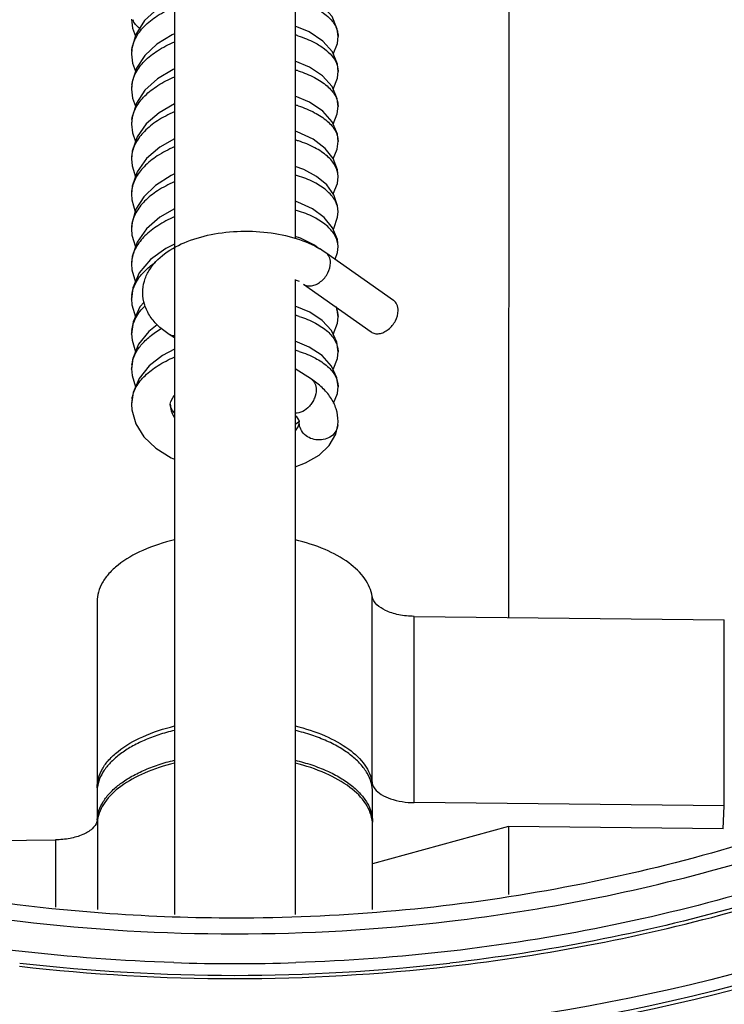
# Model space of a CAD drawing. Header units: millimetres. Extents: x 35 to 1506, y -73 to 359.
# Tile 3 of 13: x 132 to 173, y 143 to 200. Entities that reach past the tile are written whole.
import ezdxf

# ---------------------------------------------------------------- set-up
doc = ezdxf.new("R2010")
doc.units = ezdxf.units.MM
doc.header["$LTSCALE"] = 30.734
doc.layers.get('0').update_dxf_attribs({"linetype": 'CONTINUOUS'})

msp = doc.modelspace()

# ---------------------------------------------------------------- linework, layer by layer
at = {"color": 7, "linetype": 'Continuous'}
for p, q in [((141.055, 263.512), (141.051, 148.33)), ((148.055, 263.485), (148.052, 187.63)), ((160.459, 222.9), (160.457, 165.591)), ((150.549, 199.37), (150.549, 199.361)), ((138.558, 198.321), (138.558, 198.329)), ((150.55, 197.335), (150.55, 197.326)), ((138.557, 196.285), (138.557, 196.294)), ((150.55, 195.301), (150.55, 195.29)), ((138.557, 194.25), (138.557, 194.259)), ((150.551, 193.265), (150.551, 193.255)), ((138.595, 192.698), (138.554, 192.227)), ((138.553, 192.241), (138.554, 192.227)), ((150.511, 190.802), (150.553, 191.218)), ((150.553, 191.205), (150.553, 191.218)), ((138.594, 190.66), (138.554, 190.194)), ((150.269, 190.205), (150.511, 190.802)), ((138.554, 190.206), (138.554, 190.194)), ((150.553, 189.169), (150.553, 189.178)), ((138.554, 188.173), (138.554, 188.164)), ((150.552, 187.131), (150.552, 187.141)), ((138.591, 186.574), (138.554, 186.129)), ((149.837, 186.8), (153.766, 184.02)), ((138.554, 186.14), (138.554, 186.129)), ((148.052, 185.236), (148.051, 148.33)), ((148.538, 184.963), (152.466, 182.184)), ((138.559, 184.097), (138.559, 184.103)), ((150.547, 183.062), (150.473, 183.594)), ((150.547, 183.07), (150.547, 183.062)), ((138.559, 182.06), (138.559, 182.067)), ((141.052, 181.839), (140.745, 182.035)), ((150.547, 181.036), (150.547, 181.028)), ((138.559, 180.024), (138.559, 180.03)), ((148.998, 179.432), (148.052, 180.037)), ((150.547, 179.002), (150.547, 178.994)), ((138.56, 177.987), (138.56, 177.993)), ((140.807, 177.994), (140.807, 177.986)), ((140.825, 177.855), (140.807, 177.994)), ((148.299, 177.005), (148.264, 176.959)), ((148.299, 176.9), (148.303, 176.974)), ((148.303, 176.974), (148.303, 176.979)), ((150.544, 176.778), (150.553, 176.978)), ((150.544, 176.778), (150.543, 176.772)), ((152.53, 155.982), (152.53, 166.807)), ((136.553, 166.51), (136.552, 155.684)), ((154.969, 165.651), (172.978, 165.454)), ((154.969, 154.825), (154.969, 165.651)), ((172.978, 154.629), (172.978, 165.454)), ((136.552, 155.429), (136.552, 153.768)), ((152.552, 153.697), (152.552, 155.429)), ((172.978, 154.629), (154.969, 154.825)), ((172.92, 153.304), (172.978, 154.629)), ((136.574, 153.817), (136.574, 148.607)), ((152.552, 148.609), (152.552, 153.519)), ((160.457, 153.44), (152.552, 151.272)), ((172.92, 153.304), (160.457, 153.44)), ((160.457, 153.44), (160.457, 149.49)), ((116.127, 152.464), (134.136, 152.66)), ((134.136, 152.66), (134.136, 148.758))]:
    msp.add_line(p, q, dxfattribs=at)
for points in [[(141.053, 201.552), (141.03, 201.543), (140.079, 200.981), (139.316, 200.278), (138.809, 199.476), (138.579, 198.658), (138.558, 198.321)], [(150.549, 199.361), (150.506, 199.785), (150.198, 200.524), (149.628, 201.157), (148.849, 201.666), (148.053, 201.987)], [(138.558, 200.365), (138.61, 199.832), (138.78, 199.376)], [(150.55, 197.326), (150.507, 197.747), (150.217, 198.458), (149.67, 199.086), (148.875, 199.618), (148.053, 199.951)], [(141.053, 199.508), (140.91, 199.449), (140.025, 198.906), (139.327, 198.256), (138.843, 197.515), (138.591, 196.712), (138.557, 196.285)], [(150.271, 198.325), (150.507, 198.951), (150.549, 199.37)], [(138.558, 198.329), (138.609, 197.802), (138.785, 197.331)], [(141.053, 197.477), (140.968, 197.443), (140.054, 196.893), (139.336, 196.232), (138.844, 195.481), (138.59, 194.674), (138.557, 194.25)], [(150.55, 195.29), (150.504, 195.725), (150.199, 196.45), (149.651, 197.067), (148.9, 197.57), (148.053, 197.922)], [(150.267, 196.29), (150.511, 196.935), (150.55, 197.335)], [(138.557, 196.294), (138.608, 195.768), (138.785, 195.296)], [(150.551, 193.255), (150.509, 193.67), (150.212, 194.394), (149.663, 195.021), (148.894, 195.538), (148.053, 195.884)], [(141.053, 195.445), (140.151, 194.927), (139.405, 194.269), (138.879, 193.521), (138.595, 192.698)], [(150.266, 194.264), (150.504, 194.867), (150.55, 195.301)], [(138.557, 194.259), (138.603, 193.759), (138.787, 193.253)], [(150.553, 191.205), (150.514, 191.602), (150.269, 192.255), (149.808, 192.852), (149.102, 193.39), (148.172, 193.818), (148.053, 193.85)], [(141.052, 193.406), (140.198, 192.924), (139.429, 192.26), (138.885, 191.497), (138.594, 190.66)], [(150.272, 192.248), (150.5, 192.812), (150.551, 193.265)], [(138.553, 192.241), (138.584, 191.839), (138.783, 191.204)], [(150.553, 189.169), (150.523, 189.519), (150.303, 190.156), (149.89, 190.733), (149.305, 191.226), (148.554, 191.633), (148.052, 191.805)], [(141.052, 191.366), (140.854, 191.283), (139.944, 190.7), (139.266, 190.038), (138.812, 189.316), (138.582, 188.553), (138.554, 188.164)], [(138.554, 190.206), (138.577, 189.857), (138.769, 189.173)], [(150.552, 187.131), (150.508, 187.556), (150.235, 188.243), (149.746, 188.841), (149.066, 189.341), (148.208, 189.734), (148.052, 189.777)], [(141.052, 189.332), (140.202, 188.856), (139.419, 188.179), (138.874, 187.409), (138.591, 186.574)], [(150.271, 188.151), (150.3, 188.19), (150.525, 188.844), (150.553, 189.178)], [(138.554, 188.173), (138.578, 187.812), (138.777, 187.123)], [(149.479, 187.003), (149.185, 187.234), (148.377, 187.635), (148.052, 187.739)], [(141.052, 187.282), (140.549, 187.04), (139.661, 186.389), (139.005, 185.612), (138.638, 184.753), (138.559, 184.097)], [(150.389, 186.41), (150.525, 186.806), (150.552, 187.141)], [(138.554, 186.14), (138.576, 185.795), (138.779, 185.082)], [(138.559, 184.103), (138.58, 183.766), (138.78, 183.055)], [(139.28, 183.908), (139.042, 183.635), (138.654, 182.778), (138.559, 182.06)], [(150.547, 181.028), (150.471, 181.587), (150.161, 182.258), (149.629, 182.845), (148.902, 183.323), (148.052, 183.677)], [(140.043, 182.603), (139.554, 182.217), (138.958, 181.465), (138.63, 180.644), (138.559, 180.024)], [(150.264, 182.036), (150.513, 182.695), (150.547, 183.07)], [(138.559, 182.067), (138.584, 181.701), (138.782, 181.024)], [(150.547, 178.994), (150.479, 179.523), (150.177, 180.2), (149.633, 180.806), (148.875, 181.302), (148.052, 181.637)], [(141.052, 181.185), (140.362, 180.819), (139.577, 180.205), (138.989, 179.48), (138.643, 178.662), (138.56, 177.987)], [(150.263, 180.006), (150.51, 180.645), (150.547, 181.036)], [(138.559, 180.03), (138.586, 179.65), (138.781, 178.989)], [(150.289, 178.043), (150.507, 178.597), (150.547, 179.002)], [(138.56, 177.993), (138.581, 177.647), (138.804, 176.85), (139.272, 176.093), (139.966, 175.429), (140.848, 174.872), (141.052, 174.784)], [(140.807, 177.986), (140.833, 178.149), (140.963, 178.391), (141.052, 178.483)], [(141.052, 177.488), (140.937, 177.617), (140.825, 177.855)], [(148.264, 176.959), (148.074, 176.8), (148.052, 176.788)], [(148.052, 174.344), (148.663, 174.567), (149.443, 175.019), (150.037, 175.576), (150.414, 176.232), (150.538, 176.772)]]:
    msp.add_lwpolyline(points, dxfattribs=at)
for centre, radius, start, end in [((146.011, 192.493), 7.25, 72.3006, 73.5607), ((149.345, 199.366), 1.204, 0.1572, 0.7872), ((140.432, 198.323), 1.875, 174.2193, 179.8064), ((146.028, 190.501), 7.203, 72.1729, 73.6631), ((149.351, 197.331), 1.199, 0.1895, 0.9928), ((140.435, 196.287), 1.878, 172.3349, 179.773), ((146.046, 188.508), 7.158, 72.1805, 73.6756), ((149.358, 195.297), 1.192, 0.1967, 2.3559), ((140.434, 194.251), 1.877, 171.2024, 179.7623), ((145.942, 186.052), 7.589, 72.3339, 73.7377), ((149.363, 193.261), 1.187, 0.1972, 1.5553), ((140.309, 192.236), 1.755, 174.949, 179.8498), ((140.331, 192.234), 1.777, 173.7143, 174.9489), ((145.961, 184.084), 7.518, 71.7325, 73.7649), ((149.407, 191.209), 1.146, 0.4173, 1.1045), ((140.317, 190.204), 1.763, 176.1443, 179.9198), ((140.311, 190.204), 1.758, 174.8157, 176.1412), ((145.949, 182.013), 7.557, 71.7488, 73.79), ((149.4, 189.172), 1.152, 0.293, 0.7142), ((140.327, 188.171), 1.773, 172.9319, 179.9254), ((149.392, 187.136), 1.161, 0.2658, 1.4756), ((140.339, 186.137), 1.785, 172, 179.9261), ((145.902, 177.888), 7.622, 71.582, 73.4705), ((140.44, 184.101), 1.881, 174.0274, 179.9399), ((145.899, 175.851), 7.624, 71.6552, 73.4697), ((149.325, 183.066), 1.222, 0.1854, 1.0623), ((140.446, 182.065), 1.887, 173.8402, 179.9296), ((145.898, 173.823), 7.617, 71.6901, 73.4746), ((149.322, 181.032), 1.225, 0.1948, 1.3444), ((140.454, 180.028), 1.895, 172.4094, 179.9267), ((149.319, 178.998), 1.228, 0.203, 1.8068), ((140.464, 177.991), 1.904, 170.8259, 179.9305), ((138.553, 155.684), 2.001, 180.0089, 184.9508), ((138.571, 155.428), 2.019, 172.8218, 177.6288), ((138.55, 155.429), 1.998, 177.6364, 179.9972), ((135.902, 153.92), 0.68, 341.727, 346.9782), ((138.551, 153.697), 1.999, 177.0864, 179.9966), ((138.559, 153.697), 2.006, 176.5387, 177.0874), ((135.937, 153.912), 0.645, 346.9927, 351.4956), ((150.541, 153.518), 2.012, 2.1053, 4.9272), ((150.553, 153.697), 1.999, 356.9848, 359.9965), ((150.551, 153.518), 2.001, 359.9912, 2.1036), ((144.551, 253.89), 106.692, 263.29152, 269.99971), ((144.55, 253.891), 106.693, 270.0003, 276.711), ((144.551, 254.612), 109.826, 263.46944, 276.53328), ((144.551, 254.529), 109.063, 268.14167, 271.85879), ((144.55, 254.738), 110.138, 263.4823, 269.99854), ((144.551, 254.739), 110.139, 269.99763, 276.52038)]:
    msp.add_arc(centre, radius, start, end, dxfattribs=at)
for points, knots in [([(39.053, 227.306), (39.053, 221.417), (40.391, 209.528), (46.313, 192.455), (55.908, 176.716), (68.791, 162.904), (84.466, 151.514), (102.345, 142.95), (121.762, 137.515), (135.248, 136.107), (142.024, 135.966)], [0, 0, 0, 0, 0.116187, 0.233759, 0.353865, 0.477218, 0.604015, 0.733951, 0.866293, 1, 1, 1, 1]), ([(144.55, 136.806), (137.73, 136.806), (124.125, 137.96), (104.477, 143.097), (86.332, 151.453), (70.388, 162.723), (57.26, 176.497), (47.469, 192.267), (41.42, 209.42), (40.053, 221.383), (40.053, 227.306)], [0, 0, 0, 0, 0.133642, 0.266027, 0.396059, 0.52295, 0.646354, 0.766444, 0.883934, 1, 1, 1, 1]), ([(44.053, 227.306), (44.053, 221.609), (45.368, 210.105), (51.185, 193.608), (60.602, 178.442), (73.226, 165.196), (88.563, 154.356), (111.94, 143.586), (144.551, 138.046), (177.161, 143.586), (200.539, 154.356), (215.876, 165.196), (228.502, 178.442), (237.919, 193.608), (243.738, 210.105), (245.053, 221.609), (245.053, 227.306)], [0, 0, 0, 0, 0.058089, 0.116891, 0.176995, 0.238756, 0.302264, 0.367343, 0.499995, 0.632648, 0.697729, 0.761238, 0.823002, 0.883107, 0.94191, 1, 1, 1, 1]), ([(244.053, 227.306), (244.053, 221.666), (242.751, 210.276), (236.99, 193.943), (227.666, 178.928), (215.167, 165.814), (199.982, 155.082), (176.837, 144.419), (144.551, 138.934), (112.265, 144.419), (89.12, 155.081), (73.936, 165.814), (61.437, 178.928), (52.114, 193.943), (46.355, 210.276), (45.053, 221.666), (45.053, 227.306)], [0, 0, 0, 0, 0.058089, 0.116893, 0.176998, 0.238761, 0.302271, 0.367351, 0.500005, 0.632657, 0.697736, 0.761243, 0.823005, 0.883109, 0.941911, 1, 1, 1, 1]), ([(141.014, 145.524), (135.002, 145.719), (123.05, 147.099), (105.871, 152.088), (90.077, 159.82), (76.248, 170.025), (64.893, 182.347), (56.443, 196.353), (51.23, 211.522), (50.053, 222.077), (50.053, 227.306)], [0, 0, 0, 0, 0.133738, 0.266053, 0.395934, 0.522678, 0.646004, 0.766122, 0.883741, 1, 1, 1, 1]), ([(52.053, 227.306), (52.053, 222.514), (53.061, 212.851), (57.534, 198.888), (64.812, 185.859), (74.645, 174.191), (86.704, 164.246), (100.598, 156.332), (115.879, 150.692), (126.634, 148.571), (132.088, 147.929)], [0, 0, 0, 0, 0.116805, 0.234812, 0.355059, 0.478232, 0.604619, 0.734091, 0.86615, 1, 1, 1, 1]), ([(249.053, 227.306), (249.053, 221.383), (247.685, 209.42), (241.635, 192.267), (231.843, 176.497), (218.714, 162.724), (202.77, 151.453), (184.625, 143.097), (164.976, 137.96), (151.371, 136.806), (144.55, 136.806)], [0, 0, 0, 0, 0.116064, 0.233554, 0.353645, 0.47705, 0.603942, 0.733975, 0.86636, 1, 1, 1, 1]), ([(148.057, 135.99), (154.789, 136.184), (168.176, 137.684), (187.43, 143.213), (205.14, 151.824), (220.652, 163.216), (233.394, 176.99), (242.878, 192.658), (248.731, 209.636), (250.053, 221.453), (250.053, 227.306)], [0, 0, 0, 0, 0.133727, 0.26605, 0.395949, 0.52271, 0.646046, 0.766161, 0.883765, 1, 1, 1, 1]), ([(239.053, 227.306), (239.053, 222.077), (237.875, 211.522), (232.661, 196.353), (224.211, 182.348), (212.855, 170.025), (199.026, 159.82), (183.232, 152.089), (166.052, 147.099), (154.1, 145.719), (148.088, 145.524)], [0, 0, 0, 0, 0.116257, 0.233875, 0.353994, 0.477322, 0.604067, 0.733949, 0.866264, 1, 1, 1, 1]), ([(157.018, 147.929), (162.472, 148.572), (173.227, 150.693), (188.507, 156.333), (202.401, 164.248), (214.46, 174.192), (224.293, 185.861), (231.571, 198.889), (236.045, 212.852), (237.053, 222.514), (237.053, 227.306)], [0, 0, 0, 0, 0.133849, 0.265907, 0.39538, 0.521768, 0.644942, 0.765189, 0.883197, 1, 1, 1, 1]), ([(157.058, 145.313), (162.707, 145.959), (173.85, 148.121), (189.689, 153.916), (204.097, 162.076), (216.606, 172.347), (226.809, 184.411), (234.362, 197.891), (239.006, 212.342), (240.053, 222.345), (240.053, 227.306)], [0, 0, 0, 0, 0.133848, 0.265917, 0.395406, 0.521808, 0.644987, 0.765227, 0.883219, 1, 1, 1, 1]), ([(142.024, 136.15), (135.281, 136.29), (121.86, 137.693), (102.537, 143.104), (84.745, 151.627), (69.147, 162.964), (56.326, 176.709), (46.778, 192.373), (40.885, 209.364), (39.554, 221.196), (39.554, 227.056)], [0, 0, 0, 0, 0.133707, 0.266049, 0.395985, 0.522781, 0.646134, 0.766241, 0.883812, 1, 1, 1, 1]), ([(244.552, 227.056), (244.552, 221.388), (243.243, 209.941), (237.454, 193.526), (228.083, 178.436), (215.521, 165.255), (200.26, 154.469), (176.998, 143.753), (144.551, 138.241), (112.103, 143.753), (88.842, 154.469), (73.582, 165.255), (61.02, 178.436), (51.65, 193.526), (45.862, 209.941), (44.554, 221.388), (44.554, 227.056)], [0, 0, 0, 0, 0.058089, 0.116892, 0.176998, 0.238761, 0.302271, 0.367352, 0.500005, 0.632657, 0.697736, 0.761244, 0.823005, 0.883109, 0.941911, 1, 1, 1, 1]), ([(249.552, 227.056), (249.552, 221.231), (248.237, 209.472), (242.413, 192.576), (232.975, 176.984), (220.297, 163.276), (204.861, 151.937), (187.238, 143.367), (168.079, 137.863), (154.756, 136.368), (148.057, 136.174)], [0, 0, 0, 0, 0.116235, 0.233839, 0.353955, 0.47729, 0.604051, 0.73395, 0.866273, 1, 1, 1, 1]), ([(239.552, 227.056), (239.552, 222.123), (238.512, 212.177), (233.896, 197.806), (226.388, 184.402), (216.246, 172.403), (203.812, 162.186), (189.488, 154.068), (173.742, 148.299), (162.663, 146.144), (157.047, 145.499)], [0, 0, 0, 0, 0.116784, 0.234777, 0.355019, 0.478197, 0.604597, 0.734085, 0.866152, 1, 1, 1, 1]), ([(234.553, 226.056), (234.553, 220.955), (233.375, 210.652), (228.164, 195.879), (219.731, 182.297), (208.424, 170.435), (194.692, 160.728), (179.065, 153.532), (162.142, 149.107), (150.425, 148.113), (144.551, 148.113)], [0, 0, 0, 0, 0.116064, 0.233553, 0.353645, 0.47705, 0.603943, 0.733976, 0.866356, 1, 1, 1, 1]), ([(144.539, 132.476), (137.655, 132.476), (123.919, 133.6), (104.028, 138.602), (85.55, 146.749), (69.144, 157.767), (55.394, 171.28), (44.803, 186.828), (37.772, 203.853), (35.636, 215.849), (35.236, 221.828)], [0, 0, 0, 0, 0.133279, 0.265393, 0.395314, 0.522283, 0.645919, 0.766301, 0.883992, 1, 1, 1, 1]), ([(253.87, 221.828), (253.471, 215.869), (251.346, 203.915), (244.358, 186.942), (233.831, 171.433), (220.162, 157.938), (203.848, 146.917), (185.465, 138.741), (165.665, 133.684), (151.984, 132.508), (145.123, 132.477)], [0, 0, 0, 0, 0.116031, 0.233738, 0.354123, 0.477748, 0.604699, 0.734601, 0.866707, 1, 1, 1, 1]), ([(158.551, 127.754), (165.045, 128.479), (177.858, 130.931), (196.078, 137.55), (212.658, 146.895), (227.056, 158.676), (238.802, 172.525), (247.5, 188.007), (252.848, 204.611), (254.053, 216.106), (254.054, 221.806)], [0, 0, 0, 0, 0.13385, 0.265926, 0.395429, 0.521842, 0.645025, 0.76526, 0.883238, 1, 1, 1, 1]), ([(138.567, 198.512), (138.593, 198.765), (138.759, 199.292), (139.287, 199.993), (140.069, 200.604), (140.696, 200.924), (141.039, 201.07)], [0, 0, 0, 0, 0.205358, 0.434641, 0.699041, 1, 1, 1, 1]), ([(148.316, 201.402), (148.635, 201.294), (149.212, 201.054), (149.841, 200.638), (150.207, 200.262), (150.401, 199.98), (150.52, 199.685), (150.548, 199.482), (150.549, 199.383)], [0, 0, 0, 0, 0.316971, 0.5862, 0.703068, 0.809142, 0.90681, 1, 1, 1, 1]), ([(139.031, 199.828), (138.939, 199.891), (138.775, 200.039), (138.666, 200.231), (138.63, 200.331)], [0, 0, 0, 0, 0.511306, 1, 1, 1, 1]), ([(148.216, 199.4), (148.388, 199.345), (148.716, 199.226), (149.239, 198.984), (149.745, 198.673), (150.187, 198.271), (150.476, 197.829), (150.547, 197.505), (150.55, 197.352)], [0, 0, 0, 0, 0.164949, 0.318333, 0.525551, 0.705256, 0.860307, 1, 1, 1, 1]), ([(158.553, 109.625), (164.77, 110.342), (177.038, 112.709), (194.493, 119.046), (210.406, 127.953), (224.272, 139.166), (235.651, 152.345), (244.174, 167.088), (249.553, 182.923), (250.923, 193.916), (251.038, 199.378)], [0, 0, 0, 0, 0.133744, 0.265736, 0.395204, 0.521637, 0.644889, 0.765212, 0.883256, 1, 1, 1, 1]), ([(138.574, 196.537), (138.607, 196.786), (138.785, 197.3), (139.315, 197.984), (140.089, 198.58), (140.706, 198.893), (141.042, 199.037)], [0, 0, 0, 0, 0.205673, 0.435601, 0.699949, 1, 1, 1, 1]), ([(138.579, 194.538), (138.617, 194.784), (138.802, 195.292), (139.334, 195.965), (140.102, 196.553), (140.714, 196.862), (141.047, 197.004)], [0, 0, 0, 0, 0.205884, 0.436213, 0.700489, 1, 1, 1, 1]), ([(148.234, 197.359), (148.559, 197.254), (149.15, 197.017), (149.795, 196.603), (150.176, 196.228), (150.38, 195.945), (150.51, 195.65), (150.545, 195.445), (150.549, 195.346)], [0, 0, 0, 0, 0.316936, 0.586522, 0.703685, 0.809994, 0.907539, 1, 1, 1, 1]), ([(35.056, 195.546), (35.057, 189.699), (36.327, 177.904), (41.955, 160.9), (51.094, 145.108), (63.412, 131.075), (78.472, 119.264), (95.756, 110.061), (114.672, 103.764), (127.918, 101.647), (134.61, 101.118)], [0, 0, 0, 0, 0.116549, 0.234373, 0.354551, 0.477785, 0.60433, 0.733989, 0.866176, 1, 1, 1, 1]), ([(148.237, 195.323), (148.564, 195.217), (149.157, 194.978), (149.805, 194.561), (150.184, 194.182), (150.387, 193.897), (150.515, 193.6), (150.547, 193.394), (150.55, 193.294)], [0, 0, 0, 0, 0.317328, 0.586799, 0.703825, 0.810006, 0.907487, 1, 1, 1, 1]), ([(154.493, 101.118), (161.187, 101.646), (174.434, 103.764), (193.351, 110.061), (210.638, 119.265), (225.699, 131.078), (238.018, 145.113), (247.158, 160.906), (252.786, 177.912), (254.056, 189.709), (254.056, 195.556)], [0, 0, 0, 0, 0.133823, 0.266009, 0.39567, 0.522215, 0.64545, 0.765629, 0.883452, 1, 1, 1, 1]), ([(253.872, 195.576), (253.506, 190.105), (251.657, 179.136), (245.669, 163.439), (236.654, 148.89), (224.896, 135.928), (210.758, 124.928), (194.664, 116.208), (177.099, 110.016), (164.788, 107.701), (158.553, 107.004)], [0, 0, 0, 0, 0.116685, 0.23483, 0.355328, 0.478737, 0.605243, 0.734667, 0.866501, 1, 1, 1, 1]), ([(141.039, 194.969), (140.699, 194.824), (140.078, 194.506), (139.304, 193.894), (138.769, 193.204), (138.592, 192.68), (138.564, 192.429)], [0, 0, 0, 0, 0.299697, 0.563892, 0.794523, 1, 1, 1, 1]), ([(141.036, 192.932), (140.693, 192.786), (140.067, 192.464), (139.289, 191.845), (138.754, 191.146), (138.584, 190.617), (138.561, 190.363)], [0, 0, 0, 0, 0.300179, 0.564452, 0.794781, 1, 1, 1, 1]), ([(150.553, 191.231), (150.549, 191.437), (150.411, 191.885), (149.916, 192.452), (149.174, 192.941), (148.576, 193.178), (148.245, 193.283)], [0, 0, 0, 0, 0.189598, 0.411681, 0.680544, 1, 1, 1, 1]), ([(150.553, 189.187), (150.55, 189.39), (150.42, 189.83), (149.943, 190.393), (149.223, 190.88), (148.64, 191.117), (148.318, 191.224)], [0, 0, 0, 0, 0.190626, 0.412778, 0.681119, 1, 1, 1, 1]), ([(141.038, 190.898), (140.702, 190.755), (140.086, 190.439), (139.317, 189.835), (138.781, 189.155), (138.598, 188.638), (138.567, 188.389)], [0, 0, 0, 0, 0.299171, 0.563489, 0.794466, 1, 1, 1, 1]), ([(141.04, 188.864), (140.707, 188.722), (140.097, 188.409), (139.332, 187.814), (138.794, 187.143), (138.606, 186.633), (138.571, 186.386)], [0, 0, 0, 0, 0.298609, 0.562982, 0.794312, 1, 1, 1, 1]), ([(150.552, 187.165), (150.547, 187.368), (150.413, 187.805), (149.936, 188.364), (149.217, 188.847), (148.637, 189.083), (148.315, 189.189)], [0, 0, 0, 0, 0.19072, 0.413008, 0.681317, 1, 1, 1, 1]), ([(139.206, 184.474), (139.206, 184.694), (139.27, 185.137), (139.632, 185.962), (140.472, 186.821), (141.817, 187.513), (143.405, 187.935), (145.132, 188.084), (146.866, 187.957), (148.469, 187.56), (149.429, 187.089), (149.837, 186.8)], [0, 0, 0, 0, 0.052829, 0.105712, 0.213939, 0.332832, 0.464924, 0.605726, 0.746906, 0.879963, 1, 1, 1, 1]), ([(150.106, 186.206), (150.106, 186.325), (150.069, 186.553), (149.923, 186.739), (149.837, 186.8)], [0, 0, 0, 0, 0.528971, 1, 1, 1, 1]), ([(138.569, 184.297), (138.588, 184.475), (138.68, 184.838), (138.97, 185.347), (139.399, 185.822), (139.75, 186.098), (139.942, 186.23)], [0, 0, 0, 0, 0.21898, 0.453976, 0.713368, 1, 1, 1, 1]), ([(148.538, 184.963), (148.602, 184.918), (148.757, 184.852), (149.02, 184.85), (149.291, 184.936), (149.643, 185.159), (149.984, 185.578), (150.106, 186.001), (150.106, 186.206)], [0, 0, 0, 0, 0.10059, 0.208821, 0.328691, 0.45979, 0.737517, 1, 1, 1, 1]), ([(140.745, 182.035), (140.526, 182.177), (140.118, 182.488), (139.618, 183.064), (139.286, 183.735), (139.207, 184.229), (139.206, 184.474)], [0, 0, 0, 0, 0.260366, 0.510094, 0.755347, 1, 1, 1, 1]), ([(154.035, 183.427), (154.035, 183.545), (153.997, 183.773), (153.852, 183.96), (153.766, 184.021)], [0, 0, 0, 0, 0.528997, 1, 1, 1, 1]), ([(138.57, 182.267), (138.598, 182.525), (138.775, 183.063), (139.13, 183.498), (139.338, 183.703)], [0, 0, 0, 0, 0.469476, 1, 1, 1, 1]), ([(150.399, 183.665), (150.422, 183.618), (150.503, 183.436), (150.544, 183.236), (150.547, 183.088)], [0, 0, 0, 0, 0.26014, 1, 1, 1, 1]), ([(152.467, 182.184), (152.531, 182.138), (152.686, 182.072), (152.948, 182.071), (153.22, 182.157), (153.572, 182.379), (153.912, 182.798), (154.035, 183.221), (154.035, 183.427)], [0, 0, 0, 0, 0.100581, 0.20881, 0.328681, 0.459776, 0.73749, 1, 1, 1, 1]), ([(148.298, 183.088), (148.621, 182.98), (149.205, 182.742), (149.936, 182.267), (150.415, 181.702), (150.542, 181.263), (150.547, 181.06)], [0, 0, 0, 0, 0.319286, 0.588739, 0.809751, 1, 1, 1, 1]), ([(244.288, 182.572), (243.131, 178.346), (240.08, 170.007), (233.498, 158.305), (225.024, 147.566), (211.343, 134.728), (190.465, 122.28), (171.592, 117.008), (161.877, 115.565)], [0, 0, 0, 0, 0.117282, 0.236451, 0.357952, 0.482022, 0.737086, 1, 1, 1, 1]), ([(138.576, 180.278), (138.602, 180.477), (138.726, 180.886), (139.097, 181.447), (139.634, 181.959), (140.066, 182.249), (140.302, 182.387)], [0, 0, 0, 0, 0.213915, 0.447293, 0.708754, 1, 1, 1, 1]), ([(141.051, 181.948), (141.023, 181.948), (140.917, 181.955), (140.813, 181.992), (140.747, 182.034)], [0, 0, 0, 0, 0.260547, 1, 1, 1, 1]), ([(148.291, 181.055), (148.614, 180.948), (149.197, 180.71), (149.928, 180.238), (150.41, 179.677), (150.54, 179.239), (150.546, 179.036)], [0, 0, 0, 0, 0.319, 0.588655, 0.80985, 1, 1, 1, 1]), ([(138.584, 178.294), (138.623, 178.537), (138.809, 179.038), (139.35, 179.693), (140.111, 180.27), (140.712, 180.58), (141.039, 180.721)], [0, 0, 0, 0, 0.205465, 0.436752, 0.701939, 1, 1, 1, 1]), ([(150.553, 176.978), (150.553, 177.224), (150.474, 177.721), (150.139, 178.398), (149.633, 178.978), (149.219, 179.291), (148.998, 179.432)], [0, 0, 0, 0, 0.244055, 0.489485, 0.739345, 1, 1, 1, 1]), ([(148.998, 179.432), (149.087, 179.375), (149.241, 179.187), (149.278, 178.953), (149.278, 178.831)], [0, 0, 0, 0, 0.465399, 1, 1, 1, 1]), ([(149.278, 178.831), (149.278, 178.66), (149.217, 178.396), (149.053, 178.08), (148.763, 177.687), (148.358, 177.43), (148.049, 177.452)], [0, 0, 0, 0, 0.257192, 0.395046, 0.533201, 1, 1, 1, 1]), ([(140.807, 177.986), (140.807, 177.856), (140.848, 177.59), (140.96, 177.346), (141.031, 177.23)], [0, 0, 0, 0, 0.486487, 1, 1, 1, 1]), ([(148.296, 177.023), (148.283, 177.064), (148.214, 177.18), (148.122, 177.276), (148.056, 177.335)], [0, 0, 0, 0, 0.329029, 1, 1, 1, 1]), ([(148.074, 176.436), (148.135, 176.505), (148.237, 176.648), (148.288, 176.819), (148.296, 176.9)], [0, 0, 0, 0, 0.528046, 1, 1, 1, 1]), ([(148.303, 176.979), (148.303, 176.982), (148.303, 176.996), (148.299, 177.011), (148.296, 177.023)], [0, 0, 0, 0, 0.159769, 1, 1, 1, 1]), ([(150.538, 176.772), (150.526, 176.649), (150.444, 176.399), (150.172, 176.105), (149.797, 175.925), (149.371, 175.881), (148.953, 175.974), (148.597, 176.195), (148.356, 176.518), (148.296, 176.776), (148.296, 176.9)], [0, 0, 0, 0, 0.116432, 0.237665, 0.365647, 0.498353, 0.631444, 0.760567, 0.882996, 1, 1, 1, 1]), ([(141.048, 170.105), (140.417, 169.951), (139.265, 169.578), (137.992, 168.858), (137.244, 168.169), (136.851, 167.64), (136.608, 167.084), (136.553, 166.696), (136.553, 166.509)], [0, 0, 0, 0, 0.317453, 0.588929, 0.706123, 0.811794, 0.908423, 1, 1, 1, 1]), ([(152.53, 166.807), (152.476, 167.171), (152.129, 167.937), (151.135, 168.859), (149.737, 169.614), (148.647, 169.961), (148.055, 170.106)], [0, 0, 0, 0, 0.189044, 0.414893, 0.686653, 1, 1, 1, 1]), ([(154.969, 165.651), (154.668, 165.654), (154.227, 165.697), (153.671, 165.841), (153.082, 166.066), (152.586, 166.437), (152.53, 166.807)], [0, 0, 0, 0, 0.31828, 0.466935, 0.604018, 1, 1, 1, 1]), ([(136.552, 155.684), (136.552, 155.871), (136.608, 156.258), (136.851, 156.815), (137.244, 157.344), (137.992, 158.033), (139.265, 158.753), (140.417, 159.126), (141.049, 159.28)], [0, 0, 0, 0, 0.091572, 0.188198, 0.293865, 0.411057, 0.682537, 1, 1, 1, 1]), ([(148.055, 159.28), (148.647, 159.136), (149.737, 158.788), (151.134, 158.033), (152.128, 157.112), (152.476, 156.345), (152.53, 155.982)], [0, 0, 0, 0, 0.313347, 0.585107, 0.810956, 1, 1, 1, 1]), ([(141.047, 159.024), (140.739, 158.949), (140.145, 158.781), (139.308, 158.465), (138.56, 158.096), (137.914, 157.682), (137.38, 157.227), (136.968, 156.739), (136.687, 156.223), (136.591, 155.859), (136.568, 155.68)], [0, 0, 0, 0, 0.161396, 0.313539, 0.455057, 0.585069, 0.703352, 0.810554, 0.908423, 1, 1, 1, 1]), ([(152.552, 155.429), (152.552, 155.616), (152.497, 156.003), (152.253, 156.56), (151.86, 157.088), (151.327, 157.58), (150.666, 158.029), (149.888, 158.426), (149.009, 158.766), (148.382, 158.945), (148.056, 159.025)], [0, 0, 0, 0, 0.091495, 0.188043, 0.293631, 0.410722, 0.540369, 0.682504, 0.836222, 1, 1, 1, 1]), ([(136.556, 153.818), (136.567, 154.001), (136.643, 154.377), (136.905, 154.914), (137.308, 155.423), (137.842, 155.897), (138.496, 156.329), (139.26, 156.713), (140.119, 157.041), (140.729, 157.215), (141.047, 157.292)], [0, 0, 0, 0, 0.091452, 0.188598, 0.294963, 0.412647, 0.542495, 0.68436, 0.837345, 1, 1, 1, 1]), ([(141.048, 157.115), (140.456, 156.971), (139.367, 156.623), (137.97, 155.868), (136.976, 154.946), (136.629, 154.18), (136.574, 153.817)], [0, 0, 0, 0, 0.313348, 0.585102, 0.810948, 1, 1, 1, 1]), ([(152.545, 153.691), (152.513, 154.063), (152.198, 154.861), (151.204, 155.823), (149.78, 156.608), (148.663, 156.967), (148.054, 157.115)], [0, 0, 0, 0, 0.188014, 0.412472, 0.684491, 1, 1, 1, 1]), ([(148.056, 157.293), (148.382, 157.213), (149.008, 157.034), (149.888, 156.694), (150.666, 156.297), (151.327, 155.848), (151.86, 155.356), (152.253, 154.828), (152.496, 154.271), (152.552, 153.884), (152.552, 153.697)], [0, 0, 0, 0, 0.163777, 0.317495, 0.45963, 0.589277, 0.706369, 0.811956, 0.908505, 1, 1, 1, 1]), ([(152.53, 155.982), (152.535, 155.951), (152.564, 155.821), (152.631, 155.702), (152.693, 155.623)], [0, 0, 0, 0, 0.236603, 1, 1, 1, 1]), ([(152.693, 155.623), (152.791, 155.495), (153.075, 155.264), (153.83, 154.925), (154.503, 154.83), (154.969, 154.825)], [0, 0, 0, 0, 0.195589, 0.434154, 1, 1, 1, 1]), ([(136.548, 153.707), (136.496, 153.55), (136.249, 153.237), (135.689, 152.923), (134.96, 152.714), (134.419, 152.663), (134.136, 152.66)], [0, 0, 0, 0, 0.180212, 0.411844, 0.691652, 1, 1, 1, 1]), ([(144.551, 148.113), (142.132, 148.113), (132.511, 148.449), (122.934, 150.131), (116.012, 152.136)], [0, 0, 0, 0, 0.251264, 1, 1, 1, 1])]:
    msp.add_open_spline(points, degree=3, knots=knots, dxfattribs=at)

doc.saveas('drawing.dxf')
